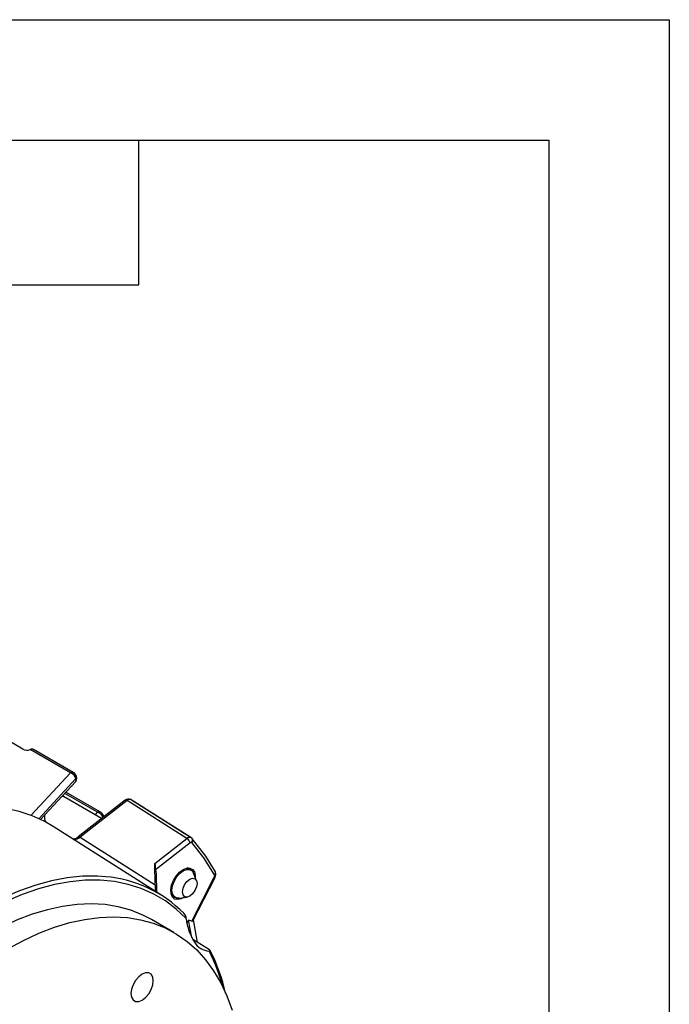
# Model space of a CAD drawing. Header units: inches. Extents: x 0 to 33, y 0 to 25.5.
# Tile 19 of 19: x 29 to 33, y 19.4 to 25.5. Entities that reach past the tile are written whole.
import ezdxf

# ---------------------------------------------------------------- set-up
doc = ezdxf.new("R2010")
doc.units = ezdxf.units.IN
doc.header["$LTSCALE"] = 3
doc.header["$MEASUREMENT"] = 0
doc.layers.add('TEXT', color=140, linetype='Continuous', lineweight=25)

msp = doc.modelspace()

# ---------------------------------------------------------------- linework, layer by layer
at = {"color": 7, "linetype": 'Continuous'}
for p, q in [((0.0003, 25.5003), (33.0003, 25.5003)), ((33.0003, 25.5003), (33.0003, 0.0003))]:
    msp.add_line(p, q, dxfattribs=at)
for p, q in [((28.977, 20.959), (28.8275, 21.0453)), ((29.2738, 20.8121), (29.0239, 20.9564)), ((29.2915, 20.8139), (29.0437, 20.9569)), ((29.0282, 20.5463), (29.2738, 20.8121)), ((29.2794, 20.8099), (29.2738, 20.8121)), ((29.3011, 20.8063), (29.2912, 20.8137)), ((29.2915, 20.8139), (29.2925, 20.8132)), ((29.3071, 20.7753), (29.0766, 20.526)), ((29.086, 20.5179), (29.3073, 20.7584)), ((29.2302, 20.6639), (29.2226, 20.6671)), ((29.2226, 20.6671), (29.2302, 20.6639)), ((29.2302, 20.6639), (29.2238, 20.6676)), ((29.4679, 20.5267), (29.2302, 20.6639)), ((29.4429, 20.5656), (29.2385, 20.6836)), ((29.4606, 20.5674), (29.2457, 20.6914)), ((29.6142, 20.6409), (29.3215, 20.4123)), ((29.626, 20.6395), (29.3333, 20.4109)), ((29.9986, 20.4032), (29.626, 20.6395)), ((30.0221, 20.4083), (29.6447, 20.6476)), ((29.6503, 20.6448), (29.6492, 20.6452)), ((30.0209, 20.4093), (29.6542, 20.6418)), ((29.4291, 20.5491), (29.4429, 20.5656)), ((29.4506, 20.5625), (29.4429, 20.5656)), ((29.4641, 20.5651), (29.4644, 20.5649)), ((29.4788, 20.5452), (29.4778, 20.5479)), ((29.8428, 20.0478), (29.1656, 20.4783)), ((29.2405, 20.4306), (29.2883, 20.4031)), ((29.2989, 20.3999), (29.2877, 20.3987)), ((29.2925, 20.4007), (29.2946, 20.3994)), ((29.3215, 20.4123), (29.3217, 20.4125)), ((29.3333, 20.4109), (29.8014, 20.1135)), ((29.7997, 20.2479), (29.9986, 20.4032)), ((30.018, 20.3764), (29.8027, 20.2083)), ((30.0268, 20.4055), (30.0228, 20.4083)), ((30.0308, 20.4019), (30.0229, 20.4086)), ((29.8014, 20.1135), (29.7997, 20.2479)), ((29.8027, 20.2083), (29.8068, 20.1818)), ((29.8068, 20.1818), (29.8082, 20.0697)), ((30.0236, 20.2059), (30.0009, 20.219)), ((30.0587, 20.1398), (30.0394, 20.1869)), ((30.0284, 19.8871), (30.169, 20.1616)), ((30.0348, 19.89), (30.1733, 20.1605)), ((29.9025, 20.0485), (29.9252, 20.0354)), ((29.9496, 20.0312), (29.9999, 20.0381)), ((29.9165, 19.8183), (29.7773, 19.8986)), ((30.0089, 19.8943), (30, 19.877)), ((30.0284, 19.8871), (30.0089, 19.8943)), ((30.0296, 19.7854), (30.0089, 19.8943)), ((30.0653, 19.7557), (30.0384, 19.897)), ((30.1394, 19.7087), (30.036, 19.7742))]:
    msp.add_line(p, q)
at = {"flags": 128}
for points in [[(29.2912, 20.8137), (29.2901, 20.8143), (29.2888, 20.815)], [(29.1656, 20.4783), (29.1109, 20.5099), (29.0352, 20.5445), (28.9553, 20.5709), (28.8716, 20.5891), (28.7845, 20.599), (28.6942, 20.6007), (28.6012, 20.594), (28.5057, 20.579), (28.4082, 20.5558), (28.3092, 20.5244), (28.2089, 20.485), (28.1077, 20.4378), (28.0062, 20.3829)], [(29.626, 20.6395), (29.6228, 20.6411), (29.6198, 20.642), (29.6171, 20.6421), (29.6149, 20.6414), (29.6142, 20.6409)], [(29.6542, 20.6418), (29.6488, 20.6455), (29.6471, 20.6457)], [(29.4763, 20.5509), (29.4716, 20.5581), (29.4641, 20.5651)], [(29.4813, 20.5371), (29.4813, 20.5378), (29.4795, 20.5431)], [(30.0292, 20.3774), (30.027, 20.3789), (30.0243, 20.3792), (30.0212, 20.3784), (30.018, 20.3764)], [(30.0228, 20.4083), (30.0214, 20.4092), (30.0197, 20.4094)], [(30.1705, 20.1763), (30.1044, 20.2826), (30.0292, 20.3774)], [(30.1756, 20.1947), (30.1155, 20.2927), (30.0326, 20.3988)], [(29.4935, 20.1646), (29.4412, 20.168), (29.349, 20.1671), (29.254, 20.1575), (29.1567, 20.1393), (29.0574, 20.1125), (28.9567, 20.0774), (28.8548, 20.034), (28.7523, 19.9826), (28.6495, 19.9233), (28.547, 19.8563), (28.4452, 19.7821), (28.3444, 19.7009), (28.2451, 19.613), (28.1478, 19.5188), (28.0528, 19.4188), (27.9606, 19.3133), (27.8715, 19.2027), (27.7859, 19.0877), (27.7043, 18.9686), (27.6268, 18.8459), (27.5539, 18.7202), (27.4859, 18.592), (27.4231, 18.4619)], [(29.9791, 20.0352), (29.9629, 20.0267), (29.9411, 20.0219), (29.9222, 20.0258), (29.908, 20.0382), (29.8996, 20.058), (29.8979, 20.0832), (29.903, 20.1119), (29.9144, 20.1413), (29.9311, 20.1689), (29.9517, 20.1922), (29.9743, 20.2091), (29.9743, 20.2091)], [(29.9496, 20.0312), (29.9335, 20.032), (29.9181, 20.0409), (29.9082, 20.0576), (29.9048, 20.0805), (29.9082, 20.1073), (29.9181, 20.1354), (29.9335, 20.162), (29.9529, 20.1847), (29.9744, 20.201), (29.9959, 20.2095), (30.0153, 20.2093), (30.0307, 20.2004), (30.0394, 20.1869)], [(29.9743, 20.2091), (29.9968, 20.2182), (30.0174, 20.2187), (30.0341, 20.2104), (30.0455, 20.1942), (30.0506, 20.1714), (30.0507, 20.1593)], [(30.1756, 20.1947), (30.1743, 20.1977), (30.1728, 20.1998)], [(29.9939, 19.9041), (29.9317, 19.9631), (29.8642, 20.0141), (29.7917, 20.0569), (29.7146, 20.0913), (29.6331, 20.1171), (29.5476, 20.1343), (29.4586, 20.1428), (29.3663, 20.1425), (29.2711, 20.1334), (29.1736, 20.1157), (29.0741, 20.0892), (28.973, 20.0543), (28.8709, 20.0109), (28.768, 19.9594), (28.6649, 19.8999), (28.5621, 19.8327), (28.4599, 19.758), (28.3588, 19.6763), (28.2593, 19.5878), (28.1618, 19.493), (28.0667, 19.3922), (27.9744, 19.286)], [(29.8014, 20.1135), (29.8009, 20.0835), (29.7998, 20.0758), (29.798, 20.0742)], [(30.0616, 20.1228), (30.0582, 20.1007), (30.0483, 20.078), (30.0336, 20.0581), (30.0162, 20.044), (29.9988, 20.038), (29.984, 20.0408), (29.9741, 20.0522), (29.9707, 20.0703), (29.9741, 20.0924), (29.984, 20.1151), (29.9988, 20.135), (30.0162, 20.1491), (30.0336, 20.1551), (30.0483, 20.1522), (30.0582, 20.1409), (30.0616, 20.1228)], [(30.169, 20.1616), (30.1711, 20.1609), (30.1726, 20.1605), (30.1732, 20.1605), (30.1733, 20.1607)], [(29.7773, 19.8986), (29.7243, 19.9262), (29.6497, 19.956), (29.5711, 19.9775), (29.4888, 19.9907), (29.4031, 19.9954), (29.3145, 19.9918), (29.2234, 19.9797), (29.1301, 19.9593), (29.0351, 19.9305), (28.9388, 19.8937), (28.8416, 19.8489), (28.744, 19.7963)], [(28.8831, 19.716), (28.9808, 19.7685), (29.0779, 19.8134), (29.1743, 19.8502), (29.2693, 19.8789), (29.3626, 19.8993), (29.4537, 19.9114), (29.5423, 19.9151), (29.628, 19.9103), (29.7103, 19.8972), (29.7889, 19.8757), (29.8635, 19.8459), (29.9337, 19.808), (29.9993, 19.7622), (30.0598, 19.7086), (30.1151, 19.6475), (30.1648, 19.5792), (30.2089, 19.504), (30.247, 19.4222), (30.2791, 19.3341)], [(30.1368, 19.7008), (30.1437, 19.7022), (30.1442, 19.7037), (30.1428, 19.706), (30.1402, 19.7081), (30.1394, 19.7087)], [(29.7198, 19.5576), (29.6983, 19.5413), (29.6789, 19.5187), (29.6635, 19.492), (29.6536, 19.4639), (29.6502, 19.4371), (29.6536, 19.4142), (29.6635, 19.3975), (29.6789, 19.3886), (29.6983, 19.3884), (29.7198, 19.3969), (29.7413, 19.4133), (29.7607, 19.4359), (29.7761, 19.4625), (29.786, 19.4907), (29.7894, 19.5175), (29.786, 19.5403), (29.7761, 19.557), (29.7607, 19.5659), (29.7413, 19.5661), (29.7198, 19.5576)]]:
    msp.add_lwpolyline(points, dxfattribs=at)
for centre, radius, start, end in [((29.0036, 21.0152), 0.0622, 244.60284, 289.0312), ((29.0338, 20.9384), 0.0205, 61.86584, 118.86147), ((29.2841, 20.7983), 0.0172, 64.48793, 126.82253), ((29.2897, 20.7981), 0.0157, 84.18568, 130.90146), ((29.2587, 20.765), 0.0495, 12.0883, 65.23141), ((29.2899, 20.8077), 0.00616, 36.08337, 76.9037), ((29.2863, 20.787), 0.0238, 330.76119, 59.365), ((29.2771, 20.7856), 0.0316, 341.16575, 41.23879), ((29.2781, 20.7789), 0.0355, 317.66828, 39.83971), ((29.2895, 20.7674), 0.0193, 318.3456, 24.26035), ((29.6348, 20.617), 0.0315, 64.62621, 130.81795), ((29.6426, 20.622), 0.0241, 79.22223, 133.46803), ((29.1801, 20.5383), 0.0689, 172.99341, 208.66768), ((29.1798, 20.5382), 0.0686, 173.43864, 208.70835), ((29.4532, 20.5513), 0.0176, 65.31069, 125.95085), ((29.4593, 20.5535), 0.0125, 67.49748, 134.07046), ((29.4317, 20.5215), 0.0452, 14.16347, 65.25004), ((29.4385, 20.5291), 0.0442, 54.81146, 59.9757), ((29.461, 20.5403), 0.0182, 342.59478, 35.24681), ((29.4683, 20.5397), 0.0119, 340.5227, 37.7), ((29.3262, 20.4023), 0.0111, 50.41315, 113.71422), ((29.298, 20.4485), 0.0516, 264.65416, 313.16858), ((29.2863, 20.4496), 0.0513, 284.25379, 313.28746), ((30.0152, 20.3857), 0.0241, 79.29011, 133.41452), ((29.9757, 20.3662), 0.0435, 13.48688, 58.22916), ((30.0186, 20.3926), 0.0154, 24.18563, 57.65572), ((30.0125, 20.3911), 0.0216, 320.60736, 21.06122), ((30.1548, 20.1705), 0.0167, 327.97271, 20.38705), ((30.1569, 20.19), 0.0193, 314.77233, 13.91959), ((30.1405, 20.1797), 0.038, 329.58025, 20.69623), ((29.4284, 19.3943), 0.7731, 44.61448, 85.17584), ((29.9517, 19.9048), 0.0422, 358.98488, 50.20409), ((30.3306, 19.9404), 0.3386, 186.16442, 212.72635), ((30.1465, 19.8181), 0.1177, 211.0561, 265.25588), ((29.0887, 19.1647), 1.1772, 15.0686, 27.09082), ((29.1619, 19.2001), 1.1032, 12.53779, 27.18586)]:
    msp.add_arc(centre, radius, start, end)
for centre, major_axis, ratio, start_param, end_param in [((29.8024, 20.2307), (-0.0019, 0.0285), 0.069185, 0.917591, 2.476444), ((30.0225, 19.9177), (-0.0091, 0.0308), 0.355903, 2.882874, 3.500187)]:
    msp.add_ellipse(centre, major_axis=major_axis, ratio=ratio, start_param=start_param, end_param=end_param)
at = {"layer": 'TEXT'}
for p, q in [((0.75, 24.75), (32.25, 24.75)), ((29.7, 23.85), (29.7, 24.75)), ((32.25, 24.75), (32.25, 0.75)), ((28.8, 23.85), (29.7, 23.85))]:
    msp.add_line(p, q, dxfattribs=at)

doc.saveas('drawing.dxf')
